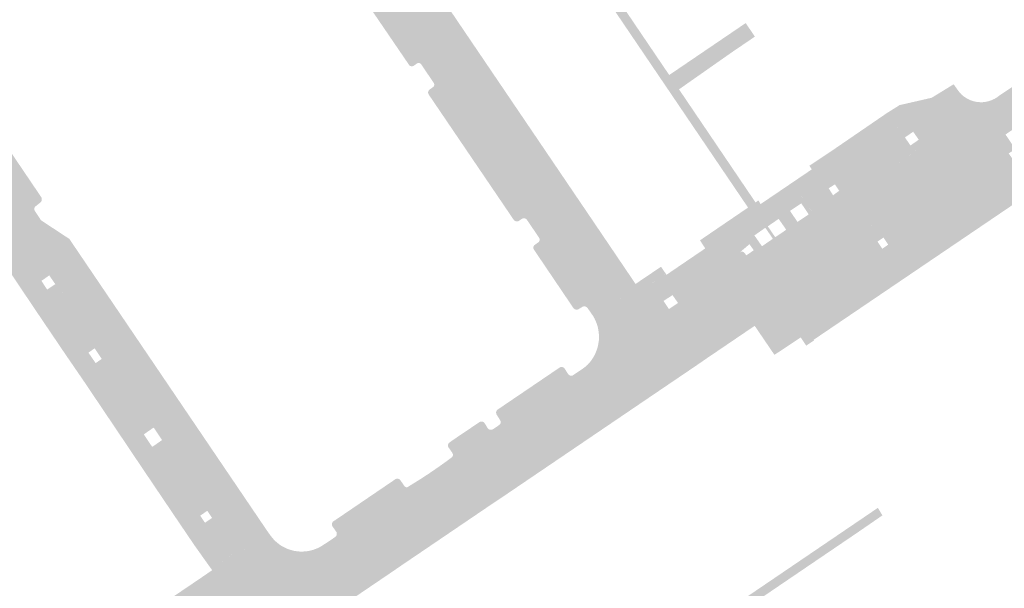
# Model space of a CAD drawing. Header units: inches. Extents: x 83221 to 84763, y 445855 to 447258.
# Tile 23 of 58: x 83724 to 83862, y 446565 to 446645. Entities that reach past the tile are written whole.
import ezdxf

# ---------------------------------------------------------------- set-up
doc = ezdxf.new("R2010")
doc.units = ezdxf.units.IN
doc.header["$MEASUREMENT"] = 0

msp = doc.modelspace()

# ---------------------------------------------------------------- hatches: boundary and pattern name
for points in [[(83786.95, 446642.66), (83795.52, 446630.02), (83796.66, 446628.34), (83805.24, 446615.68), (83806.37, 446614.01), (83810.79, 446607.48), (83809.41, 446606.5), (83808.82, 446606.08), (83802.09, 446616), (83802.06, 446616.03), (83802.03, 446616.07), (83802, 446616.1), (83801.96, 446616.12), (83801.93, 446616.15), (83801.89, 446616.17), (83801.85, 446616.19), (83801.8, 446616.2), (83801.76, 446616.21), (83801.72, 446616.22), (83801.67, 446616.22), (83801.63, 446616.22), (83801.58, 446616.22), (83801.54, 446616.21), (83801.5, 446616.2), (83801.45, 446616.18), (83801.41, 446616.16), (83801.38, 446616.14), (83800.78, 446615.71), (83800.74, 446615.69), (83800.7, 446615.67), (83800.66, 446615.65), (83800.62, 446615.63), (83800.57, 446615.62), (83800.53, 446615.62), (83800.48, 446615.61), (83800.44, 446615.61), (83800.39, 446615.62), (83800.35, 446615.63), (83800.3, 446615.64), (83800.26, 446615.65), (83800.22, 446615.67), (83800.18, 446615.7), (83800.14, 446615.72), (83800.11, 446615.75), (83800.08, 446615.78), (83800.05, 446615.82), (83798.38, 446618.35), (83798.35, 446618.4), (83798.34, 446618.44), (83798.32, 446618.49), (83798.31, 446618.54), (83798.3, 446618.59), (83798.3, 446618.63), (83798.3, 446618.68), (83798.31, 446618.73), (83798.32, 446618.78), (83798.34, 446618.83), (83798.36, 446618.87), (83798.38, 446618.91), (83798.41, 446618.95), (83798.44, 446618.99), (83798.48, 446619.03), (83798.52, 446619.06), (83799.12, 446619.46), (83799.16, 446619.49), (83799.19, 446619.51), (83799.22, 446619.54), (83799.24, 446619.57), (83799.27, 446619.6), (83799.29, 446619.63), (83799.31, 446619.67), (83799.32, 446619.71), (83799.34, 446619.74), (83799.35, 446619.78), (83799.35, 446619.82), (83799.35, 446619.86), (83799.35, 446619.9), (83799.35, 446619.94), (83799.34, 446619.98), (83799.33, 446620.02), (83799.32, 446620.06), (83799.3, 446620.1), (83799.28, 446620.13), (83799.26, 446620.16), (83787.19, 446637.97), (83787.15, 446638.01), (83787.11, 446638.04), (83787.07, 446638.07), (83787.02, 446638.1), (83786.98, 446638.12), (83786.93, 446638.13), (83786.88, 446638.14), (83786.83, 446638.15), (83786.78, 446638.15), (83786.73, 446638.15), (83786.68, 446638.15), (83786.63, 446638.14), (83786.58, 446638.12), (83786.53, 446638.1), (83786.49, 446638.08), (83785.88, 446637.68), (83785.84, 446637.66), (83785.8, 446637.64), (83785.76, 446637.62), (83785.72, 446637.61), (83785.68, 446637.6), (83785.64, 446637.59), (83785.6, 446637.59), (83785.56, 446637.59), (83785.52, 446637.6), (83785.48, 446637.61), (83785.44, 446637.62), (83785.4, 446637.64), (83785.36, 446637.66), (83785.32, 446637.68), (83785.29, 446637.7), (83785.26, 446637.73), (83785.23, 446637.76), (83785.21, 446637.8), (83785.14, 446637.9), (83783.65, 446640.08), (83783.48, 446640.34), (83783.46, 446640.38), (83783.45, 446640.41), (83783.43, 446640.45), (83783.42, 446640.49), (83783.42, 446640.53), (83783.42, 446640.57), (83783.42, 446640.61), (83783.42, 446640.65), (83783.43, 446640.69), (83783.44, 446640.73), (83783.45, 446640.77), (83783.47, 446640.8), (83783.49, 446640.84), (83783.52, 446640.87), (83783.54, 446640.9), (83783.57, 446640.93), (83783.6, 446640.96), (83783.63, 446640.98), (83784.23, 446641.4), (83784.26, 446641.43), (83784.3, 446641.46), (83784.33, 446641.49), (83784.35, 446641.53), (83784.38, 446641.56), (83784.4, 446641.6), (83784.42, 446641.64), (83784.43, 446641.68), (83784.44, 446641.73), (83784.45, 446641.77), (83784.45, 446641.82), (83784.45, 446641.86), (83784.44, 446641.9), (83784.43, 446641.95), (83784.42, 446641.99), (83784.4, 446642.03), (83784.38, 446642.07), (83784.36, 446642.11), (83769.78, 446663.65), (83769.75, 446663.69), (83769.71, 446663.72), (83769.67, 446663.75), (83769.63, 446663.77), (83769.59, 446663.79), (83769.55, 446663.81), (83769.5, 446663.82), (83769.46, 446663.83), (83769.41, 446663.83), (83769.36, 446663.84), (83769.32, 446663.83), (83769.27, 446663.82), (83769.22, 446663.81), (83769.18, 446663.8), (83769.14, 446663.78), (83769.1, 446663.75), (83768.44, 446663.32), (83768.41, 446663.3), (83768.37, 446663.28), (83768.33, 446663.27), (83768.29, 446663.26), (83768.24, 446663.25), (83768.2, 446663.24), (83768.16, 446663.24), (83768.12, 446663.25), (83768.07, 446663.25), (83768.03, 446663.26), (83767.99, 446663.28), (83767.95, 446663.29), (83767.92, 446663.31), (83767.88, 446663.34), (83767.85, 446663.36), (83767.82, 446663.39), (83767.79, 446663.43), (83767.76, 446663.46), (83766.39, 446665.55), (83765.57, 446669.82), (83759.88, 446678.3), (83761.99, 446679.49), (83766.41, 446672.97), (83767.54, 446671.31), (83776.12, 446658.65), (83777.25, 446656.98), (83785.82, 446644.33), (83786.95, 446642.66), (83786.95, 446642.66)], [(83752.98, 446658.96), (83746.66, 446654.72), (83740.37, 446650.51), (83737.91, 446648.87), (83737.08, 446648.27), (83737.04, 446648.25), (83737.01, 446648.23), (83736.97, 446648.21), (83736.93, 446648.2), (83736.89, 446648.19), (83736.85, 446648.19), (83736.81, 446648.19), (83736.76, 446648.19), (83736.72, 446648.19), (83736.68, 446648.2), (83736.64, 446648.22), (83736.6, 446648.23), (83736.56, 446648.25), (83736.53, 446648.28), (83733.79, 446652.28), (83733.77, 446652.32), (83733.76, 446652.37), (83733.76, 446652.42), (83733.75, 446652.46), (83733.76, 446652.51), (83733.76, 446652.56), (83733.77, 446652.6), (83733.79, 446652.65), (83733.8, 446652.69), (83733.83, 446652.74), (83733.85, 446652.78), (83733.88, 446652.81), (83733.92, 446652.85), (83733.95, 446652.88), (83734.83, 446653.42), (83737.24, 446655.07), (83737.32, 446655.12), (83743.53, 446659.28), (83749.88, 446663.56), (83755.69, 446667.46), (83756.39, 446668.2), (83756.63, 446668.56), (83756.85, 446668.94), (83757.03, 446669.33), (83757.18, 446669.74), (83757.3, 446670.16), (83757.38, 446670.59), (83757.42, 446671.02), (83757.43, 446671.45), (83757.4, 446671.89), (83757.33, 446672.32), (83757.23, 446672.74), (83757.1, 446673.16), (83756.93, 446673.56), (83756.73, 446673.94), (83756.49, 446674.31), (83756.23, 446674.65), (83755.94, 446674.98), (83755.62, 446675.28), (83759.88, 446678.3), (83765.57, 446669.82), (83766.39, 446665.55), (83767.76, 446663.46), (83783.18, 446640.78), (83780.32, 446638.89), (83767.28, 446658.15), (83764.74, 446661.89), (83764.34, 446662.42), (83764.1, 446662.66), (83763.85, 446662.88), (83763.58, 446663.07), (83763.29, 446663.25), (83762.99, 446663.39), (83762.67, 446663.52), (83762.35, 446663.61), (83762.02, 446663.68), (83761.69, 446663.72), (83761.35, 446663.74), (83761.01, 446663.72), (83760.68, 446663.68), (83760.34, 446663.6), (83760.01, 446663.51), (83759.69, 446663.39), (83759.37, 446663.26), (83759.05, 446663.12), (83758.75, 446662.95), (83756.98, 446661.71), (83752.98, 446658.96), (83752.98, 446658.96)], [(83769.78, 446663.65), (83784.36, 446642.11), (83784.38, 446642.07), (83784.4, 446642.03), (83784.42, 446641.99), (83784.43, 446641.95), (83784.44, 446641.9), (83784.45, 446641.86), (83784.45, 446641.82), (83784.45, 446641.77), (83784.44, 446641.73), (83784.43, 446641.68), (83784.42, 446641.64), (83784.4, 446641.6), (83784.38, 446641.56), (83784.35, 446641.53), (83784.33, 446641.49), (83784.3, 446641.46), (83784.26, 446641.43), (83784.23, 446641.4), (83783.63, 446640.98), (83783.6, 446640.96), (83783.57, 446640.93), (83783.54, 446640.9), (83783.52, 446640.87), (83783.49, 446640.84), (83783.47, 446640.8), (83783.45, 446640.77), (83783.44, 446640.73), (83783.43, 446640.69), (83783.42, 446640.65), (83783.42, 446640.61), (83783.42, 446640.57), (83783.42, 446640.53), (83783.42, 446640.49), (83783.43, 446640.45), (83783.45, 446640.41), (83783.46, 446640.38), (83783.48, 446640.34), (83783.18, 446640.78), (83767.76, 446663.46), (83767.79, 446663.43), (83767.82, 446663.39), (83767.85, 446663.36), (83767.88, 446663.34), (83767.92, 446663.31), (83767.95, 446663.29), (83767.99, 446663.28), (83768.03, 446663.26), (83768.07, 446663.25), (83768.12, 446663.25), (83768.16, 446663.24), (83768.2, 446663.24), (83768.24, 446663.25), (83768.29, 446663.26), (83768.33, 446663.27), (83768.37, 446663.28), (83768.41, 446663.3), (83768.44, 446663.32), (83769.1, 446663.75), (83769.14, 446663.78), (83769.18, 446663.8), (83769.22, 446663.81), (83769.27, 446663.82), (83769.32, 446663.83), (83769.36, 446663.84), (83769.41, 446663.83), (83769.46, 446663.83), (83769.5, 446663.82), (83769.55, 446663.81), (83769.59, 446663.79), (83769.63, 446663.77), (83769.67, 446663.75), (83769.71, 446663.72), (83769.75, 446663.69), (83769.78, 446663.65), (83769.78, 446663.65)], [(83767.28, 446658.15), (83780.32, 446638.89), (83780.72, 446638.29), (83780.69, 446638.32), (83780.66, 446638.34), (83780.63, 446638.37), (83780.59, 446638.39), (83780.55, 446638.41), (83780.51, 446638.42), (83780.47, 446638.43), (83780.43, 446638.44), (83780.38, 446638.44), (83780.34, 446638.44), (83780.3, 446638.43), (83780.26, 446638.42), (83780.22, 446638.41), (83780.18, 446638.39), (83780.14, 446638.37), (83780.11, 446638.35), (83779.7, 446638.07), (83779.66, 446638.04), (83779.62, 446638.02), (83779.58, 446638.01), (83779.53, 446637.99), (83779.49, 446637.99), (83779.44, 446637.98), (83779.4, 446637.98), (83779.35, 446637.99), (83779.31, 446637.99), (83779.27, 446638.01), (83779.22, 446638.02), (83779.18, 446638.04), (83779.14, 446638.06), (83779.11, 446638.09), (83779.07, 446638.12), (83779.04, 446638.15), (83779.02, 446638.19), (83778.99, 446638.22), (83778.97, 446638.26), (83778.95, 446638.3), (83769.09, 446652.76), (83766.56, 446656.52), (83766.54, 446656.55), (83766.52, 446656.58), (83766.51, 446656.62), (83766.5, 446656.66), (83766.49, 446656.69), (83766.48, 446656.73), (83766.48, 446656.77), (83766.48, 446656.81), (83766.48, 446656.85), (83766.49, 446656.89), (83766.5, 446656.92), (83766.52, 446656.96), (83766.53, 446656.99), (83766.55, 446657.03), (83766.57, 446657.06), (83766.6, 446657.09), (83766.63, 446657.12), (83766.65, 446657.14), (83766.69, 446657.16), (83766.72, 446657.18), (83767.13, 446657.49), (83767.17, 446657.52), (83767.2, 446657.55), (83767.23, 446657.58), (83767.26, 446657.62), (83767.28, 446657.66), (83767.3, 446657.7), (83767.32, 446657.74), (83767.33, 446657.79), (83767.34, 446657.83), (83767.34, 446657.88), (83767.34, 446657.93), (83767.34, 446657.97), (83767.33, 446658.02), (83767.32, 446658.06), (83767.3, 446658.1), (83767.28, 446658.15), (83767.28, 446658.15)], [(83847.8, 446632.54), (83848.5, 446631.5), (83820.47, 446612.59), (83819.82, 446613.59), (83826.32, 446618.02), (83826.56, 446618.18), (83806.16, 446648.28), (83807.22, 446649), (83811.91, 446642.07), (83815.51, 446636.76), (83823.02, 446641.86), (83826.23, 446644.04), (83827.52, 446642.14), (83824.31, 446639.96), (83816.88, 446634.75), (83827.61, 446618.9), (83828.01, 446619.19), (83828.32, 446618.67), (83835.5, 446623.54), (83835.16, 446624.05), (83838.35, 446626.17), (83846.03, 446631.43), (83847.8, 446632.54), (83847.8, 446632.54)], [(83711.5, 446643.25), (83727.48, 446619.63), (83727.5, 446619.58), (83727.52, 446619.52), (83727.53, 446619.47), (83727.54, 446619.41), (83727.55, 446619.35), (83727.54, 446619.29), (83727.54, 446619.24), (83727.53, 446619.18), (83727.51, 446619.13), (83727.49, 446619.07), (83727.46, 446619.02), (83727.43, 446618.98), (83727.39, 446618.93), (83727.35, 446618.89), (83726.72, 446618.39), (83726.69, 446618.37), (83726.66, 446618.34), (83726.63, 446618.31), (83726.6, 446618.27), (83726.57, 446618.24), (83726.55, 446618.2), (83726.54, 446618.16), (83726.52, 446618.12), (83726.51, 446618.08), (83726.5, 446618.03), (83726.5, 446617.99), (83726.5, 446617.95), (83726.51, 446617.9), (83726.51, 446617.86), (83726.53, 446617.82), (83726.54, 446617.78), (83726.56, 446617.74), (83726.58, 446617.7), (83709.73, 446642.67), (83709.48, 446643.03), (83709.51, 446643), (83709.54, 446642.97), (83709.57, 446642.95), (83709.6, 446642.92), (83709.63, 446642.9), (83709.67, 446642.88), (83709.7, 446642.87), (83709.74, 446642.86), (83709.78, 446642.85), (83709.82, 446642.85), (83709.86, 446642.84), (83709.9, 446642.85), (83709.94, 446642.85), (83709.98, 446642.86), (83710.01, 446642.87), (83710.05, 446642.89), (83710.08, 446642.9), (83710.12, 446642.92), (83710.79, 446643.38), (83710.83, 446643.4), (83710.86, 446643.41), (83710.9, 446643.43), (83710.94, 446643.44), (83710.98, 446643.45), (83711.02, 446643.45), (83711.07, 446643.45), (83711.13, 446643.45), (83711.18, 446643.44), (83711.23, 446643.43), (83711.28, 446643.41), (83711.33, 446643.38), (83711.38, 446643.36), (83711.42, 446643.32), (83711.46, 446643.29), (83711.5, 446643.25), (83711.5, 446643.25)], [(83725.46, 446613.67), (83729.72, 446610.53), (83731.39, 446607.94), (83731.41, 446607.91), (83731.42, 446607.88), (83731.43, 446607.84), (83731.44, 446607.81), (83731.44, 446607.78), (83731.44, 446607.75), (83731.44, 446607.71), (83731.44, 446607.68), (83731.43, 446607.65), (83731.42, 446607.61), (83731.41, 446607.58), (83731.39, 446607.55), (83731.37, 446607.53), (83731.35, 446607.5), (83731.33, 446607.48), (83731.31, 446607.45), (83731.28, 446607.43), (83731.25, 446607.41), (83731.22, 446607.4), (83731.19, 446607.39), (83730.62, 446606.84), (83730.58, 446606.82), (83730.54, 446606.78), (83730.49, 446606.72), (83730.45, 446606.65), (83730.42, 446606.58), (83730.41, 446606.5), (83730.41, 446606.42), (83730.43, 446606.34), (83730.45, 446606.27), (83730.5, 446606.2), (83730.53, 446606.16), (83735.49, 446598.82), (83736.49, 446597.34), (83743.23, 446587.35), (83742.42, 446586.79), (83735.63, 446596.75), (83735.95, 446596.97), (83734.95, 446598.46), (83734.63, 446598.23), (83728.69, 446606.95), (83729.44, 446607.45), (83728.59, 446608.68), (83727.86, 446608.16), (83721.4, 446617.65), (83721.79, 446617.9), (83720.76, 446619.41), (83720.37, 446619.15), (83713.43, 446629.35), (83713.88, 446629.64), (83713.01, 446630.9), (83712.57, 446630.61), (83706.3, 446639.82), (83706.72, 446640.11), (83705.86, 446641.35), (83706.39, 446641.77), (83707.03, 446640.87), (83707.29, 446640.51), (83713.55, 446631.27), (83714.41, 446630), (83721.3, 446619.78), (83722.33, 446618.27), (83725.46, 446613.67)], [(83731.41, 446613.79), (83759.18, 446572.82), (83759.65, 446572.17), (83756.93, 446570.35), (83731.39, 446607.94), (83729.72, 446610.53), (83725.46, 446613.67), (83722.33, 446618.27), (83721.3, 446619.78), (83714.41, 446630), (83713.55, 446631.27), (83707.29, 446640.51), (83707.03, 446640.87), (83709.73, 446642.67), (83726.58, 446617.7), (83727.44, 446616.4), (83731.41, 446613.79), (83731.41, 446613.79)], [(83858.56, 446625.66), (83845.11, 446616.56), (83841.01, 446613.78), (83829.49, 446606), (83820.32, 446599.76), (83817.59, 446604.09), (83818.01, 446604.36), (83822.44, 446607.36), (83827.43, 446610.72), (83828.07, 446611.15), (83835.81, 446616.43), (83847.48, 446624.32), (83850.32, 446626.24), (83850.76, 446626.55), (83851.15, 446626.85), (83851.51, 446627.19), (83851.84, 446627.56), (83852.13, 446627.96), (83852.38, 446628.38), (83852.59, 446628.82), (83852.76, 446629.29), (83852.89, 446629.76), (83852.98, 446630.25), (83853.01, 446630.74), (83853.01, 446631.23), (83852.95, 446631.72), (83852.85, 446632.2), (83852.71, 446632.67), (83852.53, 446633.13), (83852.3, 446633.57), (83855.38, 446635.46), (83856.01, 446634.58), (83856.23, 446634.29), (83856.48, 446634.03), (83856.75, 446633.8), (83857.05, 446633.59), (83857.36, 446633.41), (83857.68, 446633.25), (83858.02, 446633.13), (83858.37, 446633.03), (83858.73, 446632.97), (83859.09, 446632.95), (83859.45, 446632.95), (83859.81, 446632.99), (83860.16, 446633.06), (83860.51, 446633.16), (83860.84, 446633.29), (83861.17, 446633.45), (83861.47, 446633.64), (83861.76, 446633.86), (83874.24, 446642.24), (83877.04, 446638.14), (83876.41, 446637.71), (83872.05, 446634.76), (83868.48, 446632.37), (83862.65, 446628.42), (83858.56, 446625.66), (83858.56, 446625.66)], [(83735.63, 446596.75), (83742.42, 446586.79), (83741.85, 446586.39), (83743.03, 446584.64), (83743.61, 446585.04), (83750.23, 446575.33), (83749.75, 446575.01), (83750.43, 446574.01), (83750.9, 446574.34), (83754.15, 446569.56), (83751.43, 446567.36), (83748.92, 446570.89), (83746.42, 446574.58), (83741.87, 446581.32), (83737.98, 446587.11), (83733.43, 446593.87), (83730.85, 446597.63), (83726.34, 446604.3), (83723.8, 446608.09), (83719.3, 446614.72), (83716.71, 446618.52), (83712.24, 446625.14), (83708.31, 446630.96), (83703.78, 446637.61), (83702.68, 446639.23), (83705.02, 446640.78), (83705.88, 446639.52), (83706.3, 446639.82), (83712.57, 446630.61), (83712.13, 446630.33), (83712.98, 446629.06), (83713.43, 446629.35), (83720.37, 446619.15), (83719.89, 446618.83), (83720.9, 446617.33), (83721.4, 446617.65), (83727.86, 446608.16), (83727.5, 446607.91), (83728.3, 446606.69), (83728.69, 446606.95), (83734.63, 446598.23), (83734.09, 446597.85), (83735.1, 446596.38), (83735.63, 446596.75)], [(83783.65, 446640.08), (83785.14, 446637.9), (83785.21, 446637.8), (83785.56, 446637.27), (83782.68, 446635.38), (83782.52, 446635.61), (83782.26, 446636), (83780.79, 446638.18), (83780.72, 446638.29), (83780.32, 446638.89), (83783.18, 446640.78), (83783.48, 446640.34), (83783.65, 446640.08), (83783.65, 446640.08)], [(83787.19, 446637.97), (83799.26, 446620.16), (83799.28, 446620.13), (83799.3, 446620.1), (83799.32, 446620.06), (83799.33, 446620.02), (83799.34, 446619.98), (83799.35, 446619.94), (83799.35, 446619.9), (83799.35, 446619.86), (83799.35, 446619.82), (83799.35, 446619.78), (83799.34, 446619.74), (83799.32, 446619.71), (83799.31, 446619.67), (83799.29, 446619.63), (83799.27, 446619.6), (83799.24, 446619.57), (83799.22, 446619.54), (83799.19, 446619.51), (83799.16, 446619.49), (83799.12, 446619.46), (83798.52, 446619.06), (83798.48, 446619.03), (83798.44, 446618.99), (83798.41, 446618.95), (83798.38, 446618.91), (83798.36, 446618.87), (83798.34, 446618.83), (83798.32, 446618.78), (83798.31, 446618.73), (83798.3, 446618.68), (83798.3, 446618.63), (83798.3, 446618.59), (83798.31, 446618.54), (83798.32, 446618.49), (83798.34, 446618.44), (83798.35, 446618.4), (83798.38, 446618.35), (83785.56, 446637.27), (83785.21, 446637.8), (83785.23, 446637.76), (83785.26, 446637.73), (83785.29, 446637.7), (83785.32, 446637.68), (83785.36, 446637.66), (83785.4, 446637.64), (83785.44, 446637.62), (83785.48, 446637.61), (83785.52, 446637.6), (83785.56, 446637.59), (83785.6, 446637.59), (83785.64, 446637.59), (83785.68, 446637.6), (83785.72, 446637.61), (83785.76, 446637.62), (83785.8, 446637.64), (83785.84, 446637.66), (83785.88, 446637.68), (83786.49, 446638.08), (83786.53, 446638.1), (83786.58, 446638.12), (83786.63, 446638.14), (83786.68, 446638.15), (83786.73, 446638.15), (83786.78, 446638.15), (83786.83, 446638.15), (83786.88, 446638.14), (83786.93, 446638.13), (83786.98, 446638.12), (83787.02, 446638.1), (83787.07, 446638.07), (83787.11, 446638.04), (83787.15, 446638.01), (83787.19, 446637.97), (83787.19, 446637.97)], [(83881.96, 446632.51), (83868.82, 446623.62), (83866.79, 446622.25), (83867.52, 446621.17), (83867.34, 446621.05), (83865.79, 446620), (83835.77, 446599.66), (83835.82, 446599.57), (83834.87, 446598.93), (83834.72, 446598.83), (83833.94, 446599.99), (83833.71, 446599.83), (83832.03, 446602.28), (83843.52, 446610.05), (83847.64, 446612.81), (83861.04, 446621.92), (83865.16, 446624.71), (83871.01, 446628.68), (83874.54, 446631.05), (83878.92, 446634.11), (83876.41, 446637.71), (83877.04, 446638.14), (83877.46, 446638.42), (83878.64, 446636.86), (83878.12, 446636.52), (83879.24, 446634.84), (83879.87, 446635.26), (83881.96, 446632.51)], [(83785.56, 446637.27), (83798.38, 446618.35), (83800.05, 446615.82), (83807.57, 446604.79), (83807.91, 446604.29), (83805.11, 446602.48), (83805.07, 446602.55), (83805.04, 446602.63), (83805, 446602.7), (83804.96, 446602.77), (83804.92, 446602.84), (83804.88, 446602.92), (83804.05, 446604.12), (83797.27, 446613.95), (83795.55, 446616.48), (83782.68, 446635.38), (83785.56, 446637.27), (83785.56, 446637.27)], [(83782.68, 446635.38), (83795.55, 446616.48), (83795.52, 446616.51), (83795.49, 446616.54), (83795.46, 446616.57), (83795.42, 446616.6), (83795.39, 446616.62), (83795.35, 446616.64), (83795.31, 446616.65), (83795.27, 446616.67), (83795.22, 446616.68), (83795.18, 446616.68), (83795.14, 446616.68), (83795.09, 446616.68), (83795.05, 446616.68), (83795.01, 446616.67), (83794.97, 446616.65), (83794.93, 446616.64), (83794.89, 446616.62), (83794.85, 446616.6), (83794.44, 446616.33), (83794.39, 446616.3), (83794.35, 446616.28), (83794.3, 446616.26), (83794.25, 446616.25), (83794.2, 446616.25), (83794.15, 446616.24), (83794.1, 446616.24), (83794.05, 446616.25), (83794.01, 446616.26), (83793.96, 446616.28), (83793.91, 446616.29), (83793.87, 446616.32), (83793.83, 446616.35), (83793.79, 446616.38), (83793.75, 446616.41), (83793.72, 446616.45), (83781.78, 446634.04), (83781.76, 446634.08), (83781.74, 446634.13), (83781.73, 446634.17), (83781.72, 446634.22), (83781.71, 446634.27), (83781.71, 446634.32), (83781.71, 446634.37), (83781.72, 446634.41), (83781.73, 446634.46), (83781.75, 446634.5), (83781.77, 446634.55), (83781.8, 446634.59), (83781.82, 446634.63), (83781.86, 446634.67), (83781.89, 446634.7), (83781.93, 446634.73), (83782.34, 446635.03), (83782.37, 446635.04), (83782.4, 446635.07), (83782.43, 446635.09), (83782.46, 446635.12), (83782.48, 446635.15), (83782.5, 446635.18), (83782.52, 446635.21), (83782.54, 446635.25), (83782.55, 446635.28), (83782.56, 446635.32), (83782.56, 446635.36), (83782.57, 446635.39), (83782.57, 446635.43), (83782.56, 446635.47), (83782.56, 446635.51), (83782.55, 446635.54), (83782.53, 446635.58), (83782.52, 446635.61), (83782.68, 446635.38), (83782.68, 446635.38)], [(83825.4, 446611.9), (83821.25, 446609.1), (83817.64, 446606.62), (83817.58, 446606.57), (83817.53, 446606.51), (83817.49, 446606.44), (83817.47, 446606.36), (83817.45, 446606.28), (83817.45, 446606.2), (83817.47, 446606.12), (83817.49, 446606.05), (83817.53, 446605.98), (83817.57, 446605.93), (83818.15, 446605.03), (83818.17, 446604.99), (83818.18, 446604.95), (83818.2, 446604.9), (83818.21, 446604.86), (83818.21, 446604.81), (83818.22, 446604.76), (83818.21, 446604.72), (83818.21, 446604.67), (83818.19, 446604.63), (83818.18, 446604.58), (83818.16, 446604.54), (83818.14, 446604.5), (83818.11, 446604.46), (83818.08, 446604.43), (83818.04, 446604.39), (83818.01, 446604.36), (83817.59, 446604.09), (83816.63, 446603.45), (83816.03, 446604.34), (83816.74, 446604.81), (83815.97, 446605.91), (83815.27, 446605.46), (83813.59, 446607.95), (83815.02, 446608.92), (83815.12, 446608.76), (83820.56, 446612.46), (83820.47, 446612.59), (83848.5, 446631.5), (83847.8, 446632.54), (83852.3, 446633.57), (83852.53, 446633.13), (83852.71, 446632.67), (83852.85, 446632.2), (83852.95, 446631.72), (83853.01, 446631.23), (83853.01, 446630.74), (83852.98, 446630.25), (83852.89, 446629.76), (83852.76, 446629.29), (83852.59, 446628.82), (83852.38, 446628.38), (83852.13, 446627.96), (83851.84, 446627.56), (83851.51, 446627.19), (83851.15, 446626.85), (83850.76, 446626.55), (83850.32, 446626.24), (83850.28, 446626.22), (83850.24, 446626.2), (83850.2, 446626.19), (83850.16, 446626.18), (83850.12, 446626.17), (83850.07, 446626.17), (83850.03, 446626.17), (83849.99, 446626.18), (83849.94, 446626.19), (83849.9, 446626.2), (83849.86, 446626.22), (83849.82, 446626.24), (83849.79, 446626.26), (83849.75, 446626.29), (83849.72, 446626.31), (83849.69, 446626.35), (83849.54, 446626.56), (83849.33, 446626.89), (83850.49, 446627.69), (83849.71, 446628.81), (83848.55, 446628.01), (83848.25, 446628.46), (83847.74, 446629.22), (83847.7, 446629.28), (83847.64, 446629.35), (83847.57, 446629.4), (83847.48, 446629.45), (83847.4, 446629.47), (83847.3, 446629.48), (83847.21, 446629.48), (83847.12, 446629.46), (83847.04, 446629.42), (83835.37, 446621.45), (83834.14, 446620.57), (83834.11, 446620.55), (83834.06, 446620.52), (83834.01, 446620.46), (83833.96, 446620.4), (83833.93, 446620.33), (83833.9, 446620.25), (83833.89, 446620.17), (83833.9, 446620.09), (83833.91, 446620.02), (83833.95, 446619.93), (83834.92, 446618.49), (83834.45, 446618.14), (83834.02, 446618.77), (83832.44, 446617.72), (83832.93, 446617), (83831.38, 446615.84), (83830.85, 446616.6), (83829.33, 446615.55), (83829.89, 446614.73), (83829.57, 446614.5), (83828.98, 446615.35), (83827.45, 446614.28), (83828.08, 446613.38), (83827.06, 446612.62), (83826.76, 446613.05), (83825.4, 446611.9)], [(83847.48, 446624.32), (83839.81, 446619.13), (83839.02, 446620.3), (83839.34, 446620.53), (83838.74, 446621.43), (83838.4, 446621.22), (83837.33, 446622.79), (83847.01, 446629.4), (83847.06, 446629.43), (83847.1, 446629.45), (83847.14, 446629.46), (83847.19, 446629.47), (83847.23, 446629.48), (83847.28, 446629.48), (83847.33, 446629.48), (83847.37, 446629.48), (83847.42, 446629.47), (83847.46, 446629.45), (83847.51, 446629.44), (83847.55, 446629.41), (83847.59, 446629.39), (83847.62, 446629.36), (83847.66, 446629.33), (83847.69, 446629.29), (83847.72, 446629.26), (83847.74, 446629.22), (83848.25, 446628.46), (83848.55, 446628.01), (83849.33, 446626.89), (83849.54, 446626.56), (83849.69, 446626.35), (83849.74, 446626.3), (83849.81, 446626.25), (83849.88, 446626.21), (83849.97, 446626.18), (83850.05, 446626.17), (83850.14, 446626.17), (83850.22, 446626.2), (83850.3, 446626.23), (83847.48, 446624.32)], [(83863.1, 446625.77), (83863.75, 446624.84), (83864.66, 446625.44), (83865.16, 446624.71), (83861.04, 446621.92), (83858.56, 446625.66), (83862.65, 446628.42), (83864.04, 446626.37), (83863.1, 446625.77), (83863.1, 446625.77)], [(83861.04, 446621.92), (83847.64, 446612.81), (83845.11, 446616.56), (83858.56, 446625.66), (83861.04, 446621.92), (83861.04, 446621.92)], [(83837.86, 446620.88), (83838.48, 446619.91), (83839.02, 446620.3), (83839.81, 446619.13), (83835.86, 446616.46), (83835.93, 446616.57), (83835.96, 446616.65), (83835.98, 446616.73), (83835.98, 446616.81), (83835.97, 446616.89), (83835.95, 446616.97), (83835.91, 446617.04), (83835.87, 446617.09), (83833.98, 446619.89), (83833.95, 446619.92), (83833.94, 446619.96), (83833.92, 446620), (83833.91, 446620.03), (83833.9, 446620.07), (83833.9, 446620.11), (83833.9, 446620.15), (83833.9, 446620.19), (83833.9, 446620.23), (83833.91, 446620.27), (83833.92, 446620.31), (83833.93, 446620.34), (83833.95, 446620.38), (83833.97, 446620.41), (83833.99, 446620.45), (83834.02, 446620.48), (83834.05, 446620.5), (83834.08, 446620.53), (83834.11, 446620.55), (83834.14, 446620.57), (83835.37, 446621.45), (83837.33, 446622.79), (83838.4, 446621.22), (83837.86, 446620.88)], [(83835.81, 446616.43), (83828.07, 446611.15), (83827.43, 446610.72), (83827.39, 446610.69), (83827.35, 446610.68), (83827.31, 446610.66), (83827.26, 446610.65), (83827.22, 446610.64), (83827.17, 446610.64), (83827.13, 446610.64), (83827.08, 446610.65), (83827.04, 446610.66), (83826.99, 446610.67), (83826.95, 446610.69), (83826.91, 446610.72), (83826.87, 446610.74), (83826.83, 446610.77), (83826.8, 446610.8), (83826.77, 446610.84), (83826.32, 446611.48), (83827.36, 446612.2), (83827.06, 446612.62), (83828.08, 446613.38), (83828.51, 446612.76), (83830.04, 446613.81), (83829.57, 446614.5), (83829.89, 446614.73), (83830.37, 446614.03), (83831.91, 446615.07), (83831.38, 446615.84), (83832.93, 446617), (83833.49, 446616.17), (83835.06, 446617.23), (83834.45, 446618.14), (83834.92, 446618.49), (83835.87, 446617.09), (83835.9, 446617.06), (83835.92, 446617.02), (83835.94, 446616.99), (83835.95, 446616.95), (83835.97, 446616.91), (83835.98, 446616.87), (83835.98, 446616.83), (83835.98, 446616.79), (83835.98, 446616.75), (83835.97, 446616.71), (83835.97, 446616.67), (83835.95, 446616.63), (83835.94, 446616.59), (83835.92, 446616.55), (83835.9, 446616.52), (83835.87, 446616.49), (83835.84, 446616.46), (83835.81, 446616.43)], [(83808.67, 446605.39), (83808.04, 446604.96), (83808.01, 446604.94), (83807.98, 446604.91), (83807.95, 446604.88), (83807.93, 446604.85), (83807.9, 446604.81), (83807.88, 446604.77), (83807.87, 446604.73), (83807.85, 446604.69), (83807.84, 446604.65), (83807.84, 446604.61), (83807.83, 446604.57), (83807.83, 446604.53), (83807.84, 446604.49), (83807.85, 446604.45), (83807.86, 446604.4), (83807.87, 446604.37), (83807.89, 446604.33), (83807.91, 446604.29), (83807.57, 446604.79), (83800.05, 446615.82), (83800.08, 446615.78), (83800.11, 446615.75), (83800.14, 446615.72), (83800.18, 446615.7), (83800.22, 446615.67), (83800.26, 446615.65), (83800.3, 446615.64), (83800.35, 446615.63), (83800.39, 446615.62), (83800.44, 446615.61), (83800.48, 446615.61), (83800.53, 446615.62), (83800.57, 446615.62), (83800.62, 446615.63), (83800.66, 446615.65), (83800.7, 446615.67), (83800.74, 446615.69), (83800.78, 446615.71), (83801.38, 446616.14), (83801.41, 446616.16), (83801.45, 446616.18), (83801.5, 446616.2), (83801.54, 446616.21), (83801.58, 446616.22), (83801.63, 446616.22), (83801.67, 446616.22), (83801.72, 446616.22), (83801.76, 446616.21), (83801.8, 446616.2), (83801.85, 446616.19), (83801.89, 446616.17), (83801.93, 446616.15), (83801.96, 446616.12), (83802, 446616.1), (83802.03, 446616.07), (83802.06, 446616.03), (83802.09, 446616), (83808.82, 446606.08), (83808.84, 446606.05), (83808.85, 446606.02), (83808.86, 446605.98), (83808.87, 446605.95), (83808.88, 446605.91), (83808.88, 446605.88), (83808.88, 446605.82), (83808.88, 446605.77), (83808.87, 446605.71), (83808.86, 446605.67), (83808.84, 446605.62), (83808.82, 446605.58), (83808.8, 446605.54), (83808.77, 446605.5), (83808.74, 446605.46), (83808.71, 446605.42), (83808.67, 446605.39), (83808.67, 446605.39)], [(83844.7, 446613.42), (83845.37, 446612.41), (83845.73, 446612.65), (83846.25, 446611.88), (83843.52, 446610.05), (83841.01, 446613.78), (83843.71, 446615.61), (83845.05, 446613.65), (83844.7, 446613.42)], [(83845.11, 446616.56), (83847.64, 446612.81), (83846.25, 446611.88), (83845.73, 446612.65), (83846.21, 446612.99), (83845.55, 446613.98), (83845.05, 446613.65), (83843.71, 446615.61), (83845.11, 446616.56)], [(83797.27, 446613.95), (83804.05, 446604.12), (83804.02, 446604.16), (83803.98, 446604.19), (83803.95, 446604.22), (83803.91, 446604.25), (83803.86, 446604.27), (83803.82, 446604.29), (83803.77, 446604.31), (83803.73, 446604.32), (83803.68, 446604.33), (83803.63, 446604.34), (83803.58, 446604.34), (83803.53, 446604.33), (83803.49, 446604.33), (83803.44, 446604.31), (83803.39, 446604.3), (83803.35, 446604.28), (83802.77, 446603.93), (83802.73, 446603.91), (83802.68, 446603.9), (83802.63, 446603.89), (83802.58, 446603.88), (83802.53, 446603.87), (83802.48, 446603.88), (83802.44, 446603.88), (83802.39, 446603.89), (83802.34, 446603.91), (83802.29, 446603.92), (83802.25, 446603.95), (83802.21, 446603.97), (83802.17, 446604), (83802.13, 446604.03), (83802.1, 446604.07), (83802.07, 446604.11), (83796.54, 446612.29), (83796.51, 446612.33), (83796.5, 446612.37), (83796.48, 446612.42), (83796.47, 446612.46), (83796.46, 446612.51), (83796.46, 446612.55), (83796.46, 446612.6), (83796.47, 446612.64), (83796.48, 446612.68), (83796.49, 446612.73), (83796.51, 446612.77), (83796.53, 446612.81), (83796.55, 446612.85), (83796.58, 446612.88), (83796.61, 446612.91), (83796.65, 446612.94), (83796.68, 446612.97), (83796.72, 446612.99), (83797.11, 446613.28), (83797.15, 446613.3), (83797.18, 446613.33), (83797.21, 446613.36), (83797.24, 446613.39), (83797.26, 446613.42), (83797.28, 446613.46), (83797.3, 446613.5), (83797.32, 446613.54), (83797.33, 446613.58), (83797.34, 446613.62), (83797.34, 446613.66), (83797.34, 446613.7), (83797.34, 446613.75), (83797.33, 446613.79), (83797.32, 446613.83), (83797.31, 446613.87), (83797.29, 446613.91), (83797.27, 446613.95), (83797.27, 446613.95)], [(83843.52, 446610.05), (83832.03, 446602.28), (83830.91, 446603.93), (83829.49, 446606), (83841.01, 446613.78), (83843.52, 446610.05), (83843.52, 446610.05)], [(83827.43, 446610.72), (83822.44, 446607.36), (83818.01, 446604.36), (83818.04, 446604.39), (83818.08, 446604.43), (83818.11, 446604.46), (83818.14, 446604.5), (83818.16, 446604.54), (83818.18, 446604.58), (83818.19, 446604.63), (83818.21, 446604.67), (83818.21, 446604.72), (83818.22, 446604.76), (83818.21, 446604.81), (83818.21, 446604.86), (83818.2, 446604.9), (83818.18, 446604.95), (83818.17, 446604.99), (83818.15, 446605.03), (83817.57, 446605.93), (83817.55, 446605.96), (83817.52, 446606), (83817.5, 446606.03), (83817.49, 446606.07), (83817.47, 446606.11), (83817.46, 446606.14), (83817.46, 446606.18), (83817.45, 446606.22), (83817.45, 446606.26), (83817.46, 446606.3), (83817.46, 446606.34), (83817.47, 446606.38), (83817.49, 446606.42), (83817.5, 446606.46), (83817.52, 446606.49), (83817.54, 446606.52), (83817.57, 446606.56), (83817.59, 446606.58), (83817.62, 446606.61), (83817.66, 446606.64), (83821.25, 446609.1), (83825.4, 446611.9), (83825.43, 446611.92), (83825.47, 446611.94), (83825.5, 446611.96), (83825.54, 446611.98), (83825.58, 446611.99), (83825.62, 446612), (83825.67, 446612), (83825.71, 446612), (83825.75, 446612), (83825.79, 446611.99), (83825.83, 446611.98), (83825.87, 446611.97), (83825.91, 446611.95), (83825.95, 446611.93), (83825.98, 446611.91), (83826.02, 446611.88), (83826.05, 446611.86), (83826.07, 446611.82), (83826.32, 446611.48), (83826.77, 446610.84), (83826.8, 446610.8), (83826.83, 446610.77), (83826.87, 446610.74), (83826.91, 446610.72), (83826.95, 446610.69), (83826.99, 446610.67), (83827.04, 446610.66), (83827.08, 446610.65), (83827.13, 446610.64), (83827.17, 446610.64), (83827.22, 446610.64), (83827.26, 446610.65), (83827.31, 446610.66), (83827.35, 446610.68), (83827.39, 446610.69), (83827.43, 446610.72), (83827.43, 446610.72)], [(83815.02, 446608.92), (83811.45, 446606.51), (83810.79, 446607.48), (83811.5, 446607.96), (83814.36, 446609.89), (83815.02, 446608.92), (83815.02, 446608.92)], [(83731.39, 446607.94), (83756.93, 446570.35), (83756.9, 446570.38), (83756.87, 446570.41), (83756.84, 446570.44), (83756.81, 446570.46), (83756.77, 446570.49), (83756.74, 446570.51), (83756.7, 446570.52), (83756.66, 446570.54), (83756.62, 446570.54), (83756.58, 446570.55), (83756.54, 446570.55), (83756.49, 446570.55), (83756.45, 446570.55), (83756.41, 446570.54), (83756.37, 446570.53), (83756.33, 446570.51), (83756.29, 446570.5), (83756.26, 446570.47), (83755.59, 446570), (83755.54, 446569.97), (83755.5, 446569.95), (83755.45, 446569.94), (83755.4, 446569.92), (83755.35, 446569.92), (83755.3, 446569.92), (83755.25, 446569.92), (83755.2, 446569.92), (83755.15, 446569.94), (83755.1, 446569.95), (83755.05, 446569.97), (83755.01, 446570), (83754.97, 446570.02), (83754.93, 446570.06), (83754.89, 446570.09), (83754.86, 446570.13), (83751.93, 446574.47), (83750.82, 446576.11), (83744.41, 446585.6), (83743.23, 446587.35), (83736.49, 446597.34), (83735.49, 446598.82), (83730.53, 446606.16), (83730.51, 446606.18), (83730.49, 446606.22), (83730.46, 446606.25), (83730.45, 446606.29), (83730.43, 446606.32), (83730.42, 446606.36), (83730.42, 446606.4), (83730.41, 446606.44), (83730.41, 446606.48), (83730.41, 446606.52), (83730.42, 446606.56), (83730.43, 446606.6), (83730.44, 446606.63), (83730.46, 446606.67), (83730.48, 446606.7), (83730.5, 446606.74), (83730.53, 446606.77), (83730.55, 446606.79), (83730.58, 446606.82), (83730.62, 446606.84), (83731.19, 446607.39), (83731.22, 446607.4), (83731.25, 446607.41), (83731.28, 446607.43), (83731.31, 446607.45), (83731.33, 446607.48), (83731.35, 446607.5), (83731.37, 446607.53), (83731.39, 446607.55), (83731.41, 446607.58), (83731.42, 446607.61), (83731.43, 446607.65), (83731.44, 446607.68), (83731.44, 446607.71), (83731.44, 446607.75), (83731.44, 446607.78), (83731.44, 446607.81), (83731.43, 446607.84), (83731.42, 446607.88), (83731.41, 446607.91), (83731.39, 446607.94), (83731.39, 446607.94)], [(83815.27, 446605.46), (83814.71, 446605.1), (83815.46, 446603.96), (83816.03, 446604.34), (83816.63, 446603.45), (83815.51, 446602.7), (83815.16, 446602.45), (83814.78, 446602.23), (83814.4, 446602.05), (83813.99, 446601.9), (83813.58, 446601.78), (83813.15, 446601.7), (83812.73, 446601.66), (83812.29, 446601.65), (83811.87, 446601.68), (83811.44, 446601.74), (83811.02, 446601.84), (83810.61, 446601.98), (83810.21, 446602.15), (83809.83, 446602.35), (83809.47, 446602.58), (83809.13, 446602.85), (83808.81, 446603.14), (83808.52, 446603.45), (83807.91, 446604.29), (83807.89, 446604.33), (83807.87, 446604.37), (83807.86, 446604.4), (83807.85, 446604.45), (83807.84, 446604.49), (83807.83, 446604.53), (83807.83, 446604.57), (83807.84, 446604.61), (83807.84, 446604.65), (83807.85, 446604.69), (83807.87, 446604.73), (83807.88, 446604.77), (83807.9, 446604.81), (83807.93, 446604.85), (83807.95, 446604.88), (83807.98, 446604.91), (83808.01, 446604.94), (83808.04, 446604.96), (83808.67, 446605.39), (83808.73, 446605.44), (83808.79, 446605.51), (83808.83, 446605.6), (83808.87, 446605.69), (83808.88, 446605.79), (83808.88, 446605.91), (83808.85, 446606.02), (83808.82, 446606.08), (83809.41, 446606.5), (83810.79, 446607.48), (83811.45, 446606.51), (83813.59, 446607.95), (83815.27, 446605.46)], [(83827.49, 446601.61), (83820.81, 446597.08), (83819.17, 446595.95), (83815.3, 446593.33), (83813.01, 446596.56), (83818.27, 446598.36), (83819.37, 446599.11), (83820.32, 446599.76), (83829.49, 446606), (83830.91, 446603.93), (83827.49, 446601.61), (83827.49, 446601.61)], [(83808.52, 446603.45), (83808.81, 446603.14), (83809.13, 446602.85), (83809.47, 446602.58), (83809.83, 446602.35), (83810.21, 446602.15), (83810.61, 446601.98), (83811.02, 446601.84), (83811.44, 446601.74), (83811.87, 446601.68), (83812.29, 446601.65), (83812.73, 446601.66), (83813.15, 446601.7), (83813.58, 446601.78), (83813.99, 446601.9), (83814.4, 446602.05), (83814.78, 446602.23), (83815.16, 446602.45), (83815.51, 446602.7), (83816.63, 446603.45), (83817.59, 446604.09), (83820.32, 446599.76), (83819.37, 446599.11), (83818.27, 446598.36), (83813.01, 446596.56), (83811.06, 446595.9), (83805.63, 446592.25), (83804.72, 446591.63), (83802.42, 446594.95), (83803.32, 446595.56), (83803.66, 446595.8), (83804.05, 446596.14), (83804.37, 446596.49), (83804.66, 446596.87), (83804.92, 446597.28), (83805.14, 446597.7), (83805.32, 446598.15), (83805.47, 446598.6), (83805.57, 446599.07), (83805.64, 446599.54), (83805.66, 446600.02), (83805.64, 446600.5), (83805.58, 446600.98), (83805.49, 446601.45), (83805.44, 446601.62), (83805.38, 446601.8), (83805.32, 446601.97), (83805.26, 446602.14), (83805.19, 446602.31), (83805.11, 446602.48), (83807.91, 446604.29), (83808.52, 446603.45), (83808.52, 446603.45)], [(83832.03, 446602.28), (83833.71, 446599.83), (83833.57, 446599.74), (83830.26, 446597.54), (83827.49, 446601.61), (83830.91, 446603.93), (83832.03, 446602.28), (83832.03, 446602.28)], [(83790.59, 446576.59), (83777.91, 446567.99), (83776.29, 446566.88), (83763.68, 446558.33), (83762.05, 446557.22), (83755.9, 446553.05), (83755.64, 446552.88), (83753.46, 446551.43), (83752.48, 446550.74), (83752.15, 446550.63), (83748.83, 446548.39), (83743.94, 446545.04), (83740.68, 446542.81), (83740.4, 446543.13), (83739.25, 446542.29), (83737.15, 446542.48), (83737.17, 446542.51), (83737.18, 446542.53), (83737.19, 446542.56), (83737.2, 446542.58), (83737.21, 446542.61), (83737.22, 446542.63), (83737.46, 446543.07), (83737.74, 446543.48), (83738.06, 446543.86), (83738.42, 446544.21), (83738.8, 446544.53), (83739.21, 446544.81), (83761.05, 446559.59), (83761.7, 446560.56), (83762.32, 446561.53), (83763.82, 446563.8), (83767.26, 446566.19), (83768.71, 446567.19), (83769.73, 446567.9), (83769.76, 446567.91), (83769.8, 446567.93), (83769.84, 446567.94), (83769.88, 446567.94), (83769.92, 446567.95), (83769.96, 446567.95), (83770, 446567.94), (83770.04, 446567.94), (83770.07, 446567.93), (83770.11, 446567.92), (83770.15, 446567.9), (83770.18, 446567.88), (83770.22, 446567.86), (83770.25, 446567.83), (83770.28, 446567.81), (83770.3, 446567.78), (83770.33, 446567.75), (83770.35, 446567.71), (83770.93, 446566.89), (83770.95, 446566.86), (83770.97, 446566.83), (83771, 446566.8), (83771.03, 446566.77), (83771.06, 446566.75), (83771.09, 446566.73), (83771.13, 446566.72), (83771.16, 446566.7), (83771.2, 446566.69), (83771.24, 446566.68), (83771.28, 446566.68), (83771.31, 446566.68), (83771.35, 446566.68), (83771.39, 446566.69), (83771.43, 446566.7), (83771.46, 446566.71), (83771.5, 446566.73), (83771.53, 446566.74), (83771.56, 446566.77), (83771.59, 446566.79), (83804.12, 446588.82), (83804.15, 446588.86), (83804.19, 446588.9), (83804.22, 446588.95), (83804.24, 446589), (83804.26, 446589.05), (83804.28, 446589.1), (83804.29, 446589.16), (83804.3, 446589.21), (83804.31, 446589.27), (83804.31, 446589.32), (83804.3, 446589.38), (83804.29, 446589.43), (83804.28, 446589.48), (83804.26, 446589.54), (83803.71, 446590.36), (83803.69, 446590.4), (83803.68, 446590.45), (83803.66, 446590.5), (83803.66, 446590.54), (83803.65, 446590.59), (83803.65, 446590.64), (83803.66, 446590.69), (83803.66, 446590.73), (83803.68, 446590.78), (83803.69, 446590.83), (83803.71, 446590.87), (83803.74, 446590.91), (83803.76, 446590.95), (83803.79, 446590.99), (83803.83, 446591.02), (83803.86, 446591.05), (83804.72, 446591.63), (83805.63, 446592.25), (83811.06, 446595.9), (83813.01, 446596.56), (83815.3, 446593.33), (83806.6, 446587.43), (83804.98, 446586.33), (83792.24, 446577.69), (83790.59, 446576.59), (83790.59, 446576.59)], [(83803.86, 446591.05), (83769.73, 446567.9), (83767.4, 446571.15), (83768.27, 446571.73), (83768.69, 446572.03), (83778.85, 446579.02), (83779.54, 446579.45), (83780.11, 446579.8), (83780.95, 446580.33), (83781.77, 446580.87), (83782.59, 446581.43), (83783.4, 446581.99), (83784.21, 446582.57), (83785, 446583.16), (83790.81, 446587.12), (83791.66, 446587.7), (83802.02, 446594.68), (83802.42, 446594.95), (83804.72, 446591.63), (83803.86, 446591.05), (83803.86, 446591.05)], [(83802.02, 446594.68), (83791.66, 446587.7), (83791.69, 446587.72), (83791.73, 446587.75), (83791.76, 446587.78), (83791.78, 446587.82), (83791.81, 446587.85), (83791.83, 446587.89), (83791.84, 446587.93), (83791.86, 446587.97), (83791.87, 446588.01), (83791.87, 446588.06), (83791.88, 446588.1), (83791.88, 446588.14), (83791.87, 446588.19), (83791.86, 446588.23), (83791.85, 446588.27), (83791.83, 446588.31), (83791.81, 446588.35), (83791.79, 446588.39), (83791.33, 446589.15), (83791.3, 446589.19), (83791.28, 446589.23), (83791.27, 446589.28), (83791.25, 446589.33), (83791.25, 446589.38), (83791.24, 446589.43), (83791.24, 446589.48), (83791.25, 446589.53), (83791.26, 446589.57), (83791.27, 446589.62), (83791.29, 446589.67), (83791.32, 446589.71), (83791.34, 446589.75), (83791.37, 446589.79), (83791.41, 446589.83), (83791.44, 446589.86), (83800.08, 446595.72), (83800.12, 446595.74), (83800.15, 446595.77), (83800.19, 446595.79), (83800.23, 446595.81), (83800.27, 446595.82), (83800.32, 446595.83), (83800.36, 446595.84), (83800.4, 446595.85), (83800.45, 446595.84), (83800.49, 446595.84), (83800.54, 446595.83), (83800.58, 446595.82), (83800.62, 446595.8), (83800.66, 446595.78), (83800.7, 446595.76), (83800.73, 446595.74), (83800.77, 446595.71), (83800.8, 446595.67), (83800.83, 446595.64), (83800.85, 446595.6), (83801.34, 446594.85), (83801.37, 446594.81), (83801.4, 446594.77), (83801.44, 446594.74), (83801.47, 446594.71), (83801.51, 446594.69), (83801.56, 446594.66), (83801.6, 446594.65), (83801.65, 446594.63), (83801.7, 446594.62), (83801.74, 446594.62), (83801.79, 446594.62), (83801.84, 446594.62), (83801.89, 446594.63), (83801.93, 446594.64), (83801.98, 446594.66), (83802.02, 446594.68), (83802.02, 446594.68)], [(83804.12, 446588.82), (83771.59, 446566.79), (83771.56, 446566.77), (83771.53, 446566.74), (83771.5, 446566.73), (83771.46, 446566.71), (83771.43, 446566.7), (83771.39, 446566.69), (83771.35, 446566.68), (83771.31, 446566.68), (83771.28, 446566.68), (83771.24, 446566.68), (83771.2, 446566.69), (83771.16, 446566.7), (83771.13, 446566.72), (83771.09, 446566.73), (83771.06, 446566.75), (83771.03, 446566.77), (83771, 446566.8), (83770.97, 446566.83), (83770.95, 446566.86), (83770.93, 446566.89), (83770.35, 446567.71), (83770.33, 446567.75), (83770.3, 446567.78), (83770.28, 446567.81), (83770.25, 446567.83), (83770.22, 446567.86), (83770.18, 446567.88), (83770.15, 446567.9), (83770.11, 446567.92), (83770.07, 446567.93), (83770.04, 446567.94), (83770, 446567.94), (83769.96, 446567.95), (83769.92, 446567.95), (83769.88, 446567.94), (83769.84, 446567.94), (83769.8, 446567.93), (83769.76, 446567.91), (83769.73, 446567.9), (83803.86, 446591.05), (83803.83, 446591.02), (83803.79, 446590.99), (83803.76, 446590.95), (83803.74, 446590.91), (83803.71, 446590.87), (83803.69, 446590.83), (83803.68, 446590.78), (83803.66, 446590.73), (83803.66, 446590.69), (83803.65, 446590.64), (83803.65, 446590.59), (83803.66, 446590.54), (83803.66, 446590.5), (83803.68, 446590.45), (83803.69, 446590.4), (83803.71, 446590.36), (83804.26, 446589.54), (83804.28, 446589.48), (83804.29, 446589.43), (83804.3, 446589.38), (83804.31, 446589.32), (83804.31, 446589.27), (83804.3, 446589.21), (83804.29, 446589.16), (83804.28, 446589.1), (83804.26, 446589.05), (83804.24, 446589), (83804.22, 446588.95), (83804.19, 446588.9), (83804.15, 446588.86), (83804.12, 446588.82), (83804.12, 446588.82)], [(83790.81, 446587.12), (83785, 446583.16), (83785.03, 446583.19), (83785.06, 446583.22), (83785.09, 446583.25), (83785.11, 446583.28), (83785.13, 446583.32), (83785.15, 446583.35), (83785.16, 446583.39), (83785.18, 446583.43), (83785.18, 446583.47), (83785.19, 446583.51), (83785.19, 446583.55), (83785.18, 446583.59), (83785.18, 446583.64), (83785.17, 446583.67), (83785.15, 446583.71), (83785.13, 446583.75), (83785.11, 446583.79), (83785.09, 446583.82), (83784.57, 446584.57), (83784.55, 446584.6), (83784.53, 446584.64), (83784.52, 446584.68), (83784.51, 446584.72), (83784.5, 446584.77), (83784.49, 446584.81), (83784.49, 446584.85), (83784.49, 446584.9), (83784.5, 446584.94), (83784.51, 446584.98), (83784.53, 446585.02), (83784.54, 446585.06), (83784.56, 446585.1), (83784.59, 446585.13), (83784.61, 446585.17), (83784.64, 446585.2), (83784.68, 446585.23), (83784.71, 446585.25), (83785.06, 446585.52), (83788.93, 446588.13), (83788.97, 446588.15), (83789.01, 446588.17), (83789.06, 446588.18), (83789.1, 446588.19), (83789.15, 446588.2), (83789.2, 446588.2), (83789.24, 446588.2), (83789.29, 446588.19), (83789.34, 446588.18), (83789.38, 446588.16), (83789.43, 446588.14), (83789.47, 446588.12), (83789.51, 446588.09), (83789.54, 446588.06), (83789.58, 446588.03), (83789.61, 446587.99), (83790.09, 446587.22), (83790.12, 446587.19), (83790.16, 446587.15), (83790.2, 446587.13), (83790.24, 446587.1), (83790.29, 446587.08), (83790.34, 446587.06), (83790.38, 446587.05), (83790.43, 446587.04), (83790.48, 446587.04), (83790.53, 446587.04), (83790.58, 446587.04), (83790.63, 446587.05), (83790.68, 446587.06), (83790.73, 446587.08), (83790.77, 446587.1), (83790.81, 446587.12), (83790.81, 446587.12)], [(83751.93, 446574.47), (83754.86, 446570.13), (83754.15, 446569.56), (83750.9, 446574.34), (83751.42, 446574.69), (83750.75, 446575.68), (83750.23, 446575.33), (83743.61, 446585.04), (83744.41, 446585.6), (83750.82, 446576.11), (83751.93, 446574.47)], [(83778.85, 446579.02), (83768.69, 446572.03), (83768.72, 446572.06), (83768.76, 446572.09), (83768.79, 446572.13), (83768.82, 446572.17), (83768.84, 446572.21), (83768.86, 446572.25), (83768.88, 446572.29), (83768.9, 446572.34), (83768.91, 446572.38), (83768.91, 446572.43), (83768.91, 446572.48), (83768.91, 446572.52), (83768.91, 446572.57), (83768.9, 446572.61), (83768.88, 446572.66), (83768.86, 446572.7), (83768.32, 446573.47), (83768.3, 446573.51), (83768.27, 446573.55), (83768.26, 446573.6), (83768.24, 446573.65), (83768.23, 446573.7), (83768.23, 446573.75), (83768.22, 446573.8), (83768.23, 446573.85), (83768.24, 446573.9), (83768.25, 446573.95), (83768.27, 446574), (83768.29, 446574.04), (83768.31, 446574.09), (83768.34, 446574.13), (83768.38, 446574.17), (83768.41, 446574.2), (83768.6, 446574.32), (83777.1, 446580.1), (83777.14, 446580.13), (83777.18, 446580.15), (83777.22, 446580.16), (83777.26, 446580.17), (83777.31, 446580.18), (83777.35, 446580.19), (83777.4, 446580.19), (83777.44, 446580.19), (83777.49, 446580.18), (83777.53, 446580.17), (83777.57, 446580.16), (83777.61, 446580.14), (83777.65, 446580.12), (83777.69, 446580.09), (83777.72, 446580.07), (83777.76, 446580.04), (83777.79, 446580), (83777.82, 446579.97), (83778.36, 446579.19), (83778.38, 446579.16), (83778.4, 446579.14), (83778.42, 446579.11), (83778.44, 446579.09), (83778.46, 446579.07), (83778.49, 446579.05), (83778.51, 446579.04), (83778.54, 446579.02), (83778.57, 446579.01), (83778.6, 446579), (83778.63, 446578.99), (83778.66, 446578.99), (83778.7, 446578.99), (83778.73, 446578.99), (83778.76, 446578.99), (83778.79, 446579), (83778.82, 446579.01), (83778.85, 446579.02), (83778.85, 446579.02)], [(83841.89, 446572.63), (83778.3, 446529.47), (83775.4, 446527.52), (83775.1, 446527.33), (83774.79, 446527.11), (83776.14, 446525.08), (83776.34, 446524.79), (83784.84, 446530.52), (83789.95, 446522.9), (83781.44, 446517.17), (83784.43, 446512.72), (83791.1, 446502.9), (83789.76, 446501.94), (83783.21, 446511.74), (83773.47, 446526.21), (83772.82, 446527.26), (83844.76, 446576.1), (83845.39, 446575.04), (83841.89, 446572.63), (83841.89, 446572.63)], [(83760.47, 446571.28), (83760.83, 446570.99), (83761.2, 446570.74), (83761.6, 446570.53), (83762.02, 446570.34), (83762.45, 446570.2), (83762.89, 446570.08), (83763.33, 446570.01), (83763.79, 446569.97), (83764.24, 446569.98), (83764.69, 446570.01), (83765.14, 446570.09), (83765.58, 446570.21), (83766.01, 446570.36), (83766.42, 446570.54), (83766.58, 446570.63), (83767.4, 446571.15), (83769.73, 446567.9), (83768.71, 446567.19), (83767.26, 446566.19), (83763.82, 446563.8), (83762.32, 446561.53), (83761.7, 446560.56), (83761.05, 446559.59), (83756.28, 446562.71), (83756.44, 446562.83), (83756.59, 446562.96), (83756.74, 446563.1), (83756.89, 446563.24), (83757.03, 446563.38), (83757.16, 446563.53), (83757.42, 446563.89), (83757.66, 446564.26), (83757.85, 446564.66), (83758.02, 446565.07), (83758.14, 446565.49), (83758.23, 446565.92), (83758.29, 446566.36), (83758.3, 446566.8), (83758.27, 446567.24), (83758.21, 446567.68), (83758.1, 446568.11), (83757.96, 446568.53), (83757.79, 446568.93), (83757.58, 446569.32), (83757.05, 446570.15), (83756.93, 446570.35), (83759.65, 446572.17), (83759.78, 446572), (83759.82, 446571.96), (83759.85, 446571.91), (83759.89, 446571.87), (83759.93, 446571.82), (83759.97, 446571.78), (83760.01, 446571.73), (83760.04, 446571.7), (83760.07, 446571.66), (83760.11, 446571.62), (83760.22, 446571.5), (83760.35, 446571.39), (83760.47, 446571.28), (83760.47, 446571.28)], [(83757.16, 446563.53), (83757.03, 446563.38), (83756.89, 446563.24), (83756.74, 446563.1), (83756.59, 446562.96), (83756.44, 446562.83), (83756.28, 446562.71), (83753.61, 446560.93), (83752.42, 446560.12), (83752.38, 446560.1), (83752.34, 446560.09), (83752.3, 446560.07), (83752.26, 446560.06), (83752.22, 446560.05), (83752.17, 446560.05), (83752.13, 446560.05), (83752.09, 446560.05), (83752.04, 446560.06), (83752, 446560.07), (83751.96, 446560.09), (83751.92, 446560.11), (83751.88, 446560.13), (83751.85, 446560.15), (83751.82, 446560.18), (83751.78, 446560.21), (83751.76, 446560.24), (83751.73, 446560.28), (83750.52, 446562.02), (83750.01, 446562.79), (83749.95, 446562.85), (83749.88, 446562.9), (83749.8, 446562.94), (83749.72, 446562.96), (83749.64, 446562.97), (83749.56, 446562.96), (83749.48, 446562.95), (83749.39, 446562.91), (83746.4, 446560.84), (83746.37, 446560.82), (83746.31, 446560.77), (83746.27, 446560.71), (83746.24, 446560.63), (83746.23, 446560.54), (83746.25, 446560.47), (83747.14, 446559.14), (83746.73, 446558.87), (83746.56, 446559.14), (83744.96, 446558.09), (83745.14, 446557.84), (83744.89, 446557.67), (83744.71, 446557.94), (83743.16, 446556.9), (83743.33, 446556.65), (83742.91, 446556.37), (83742.08, 446557.65), (83741.99, 446557.7), (83741.93, 446557.72), (83741.87, 446557.73), (83741.81, 446557.73), (83741.74, 446557.72), (83741.67, 446557.69), (83740.61, 446556.97), (83740.56, 446556.94), (83740.5, 446556.88), (83740.45, 446556.81), (83740.41, 446556.73), (83740.39, 446556.65), (83740.38, 446556.57), (83740.38, 446556.48), (83740.41, 446556.4), (83740.44, 446556.32), (83740.97, 446555.57), (83742.03, 446554.05), (83742.19, 446553.84), (83742.21, 446553.79), (83742.23, 446553.75), (83742.24, 446553.7), (83742.25, 446553.65), (83742.26, 446553.6), (83742.26, 446553.55), (83742.26, 446553.5), (83742.25, 446553.46), (83742.24, 446553.41), (83742.22, 446553.36), (83742.2, 446553.32), (83742.17, 446553.27), (83742.15, 446553.23), (83742.11, 446553.2), (83742.08, 446553.16), (83742.04, 446553.13), (83740.47, 446552.06), (83733.67, 446547.53), (83733.4, 446547.34), (83733.15, 446547.14), (83732.92, 446546.91), (83732.71, 446546.66), (83732.52, 446546.4), (83732.35, 446546.13), (83732.21, 446545.84), (83732.08, 446545.49), (83731.98, 446545.14), (83731.92, 446544.78), (83731.89, 446544.41), (83726.93, 446546.06), (83726.46, 446548.64), (83730.36, 446549.09), (83729.34, 446550.65), (83730.69, 446551.53), (83752.21, 446566.23), (83751.43, 446567.36), (83754.86, 446570.13), (83754.91, 446570.07), (83754.99, 446570.01), (83755.08, 446569.96), (83755.17, 446569.93), (83755.27, 446569.91), (83755.37, 446569.92), (83755.47, 446569.94), (83755.57, 446569.98), (83756.26, 446570.47), (83756.29, 446570.5), (83756.33, 446570.51), (83756.37, 446570.53), (83756.41, 446570.54), (83756.45, 446570.55), (83756.49, 446570.55), (83756.54, 446570.55), (83756.58, 446570.55), (83756.62, 446570.54), (83756.66, 446570.54), (83756.7, 446570.52), (83756.74, 446570.51), (83756.77, 446570.49), (83756.81, 446570.46), (83756.84, 446570.44), (83756.87, 446570.41), (83756.9, 446570.38), (83756.93, 446570.35), (83757.05, 446570.15), (83757.58, 446569.32), (83757.79, 446568.93), (83757.96, 446568.53), (83758.1, 446568.11), (83758.21, 446567.68), (83758.27, 446567.24), (83758.3, 446566.8), (83758.29, 446566.36), (83758.23, 446565.92), (83758.14, 446565.49), (83758.02, 446565.07), (83757.85, 446564.66), (83757.66, 446564.26), (83757.42, 446563.89), (83757.16, 446563.53)], [(83752.21, 446566.23), (83730.69, 446551.53), (83729.34, 446550.65), (83728.52, 446551.88), (83729.84, 446552.76), (83732.52, 446554.57), (83735.2, 446556.38), (83742.02, 446560.98), (83749.74, 446566.2), (83751.43, 446567.36), (83752.21, 446566.23), (83752.21, 446566.23)]]:
    msp.add_hatch(color=256).paths.add_polyline_path(points, flags=0)

doc.saveas('drawing.dxf')
